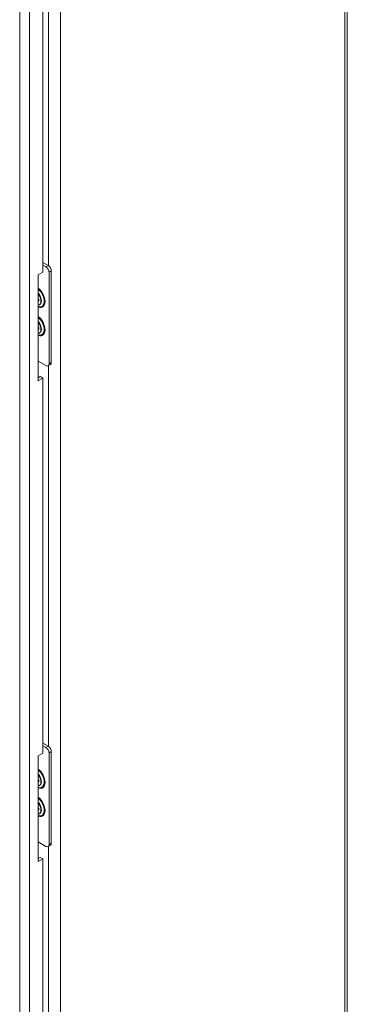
# Model space of a CAD drawing. Header units: inches. Extents: x 11 to 361, y 7 to 222.
# Tile 151 of 174: x 355 to 361, y 57 to 75. Entities that reach past the tile are written whole.
import ezdxf

# ---------------------------------------------------------------- set-up
doc = ezdxf.new("R2010")
doc.units = ezdxf.units.IN
doc.header["$LTSCALE"] = 22
doc.header["$MEASUREMENT"] = 0
doc.layers.add('Visible (ANSI)', color=7, linetype='Continuous', lineweight=5)
doc.layers.add('Visible Narrow (ANSI)', color=7, linetype='Continuous', lineweight=5)

msp = doc.modelspace()

# ---------------------------------------------------------------- linework, layer by layer
at = {"layer": 'Visible (ANSI)'}
for p, q in [((361.07585, 83.77966), (361.07585, 52.00222)), ((355.54137, 76.81383), (355.54137, 69.9922)), ((355.54137, 70.17144), (355.63926, 70.11492)), ((355.54137, 70.12335), (355.59761, 70.09088)), ((355.45803, 69.94408), (355.54137, 69.9922)), ((355.45803, 68.01948), (355.45803, 69.94408)), ((355.65317, 69.99465), (355.65317, 68.32666)), ((355.69482, 70.01869), (355.69482, 68.35071)), ((355.46888, 69.50385), (355.45803, 69.51011)), ((355.46686, 69.50501), (355.45803, 69.49882)), ((355.45803, 69.47747), (355.46888, 69.4712)), ((355.50692, 69.46996), (355.50483, 69.4517)), ((355.46888, 68.99062), (355.45803, 68.99688)), ((355.46686, 68.99178), (355.45803, 68.98559)), ((355.45803, 68.96424), (355.46888, 68.95798)), ((355.50692, 68.95673), (355.50483, 68.93847)), ((355.59761, 68.29459), (355.45803, 68.37518)), ((355.67855, 68.31474), (355.6369, 68.29069)), ((355.45803, 68.07286), (355.49514, 68.09429)), ((355.54137, 68.0676), (355.45803, 68.01948)), ((355.49514, 68.09429), (355.54137, 68.0676)), ((355.54137, 68.0676), (355.54137, 61.24596)), ((355.54137, 61.42521), (355.63926, 61.36869)), ((355.54137, 61.37712), (355.59761, 61.34465)), ((355.69482, 61.27246), (355.69482, 59.60447)), ((355.45803, 61.19785), (355.54137, 61.24596)), ((355.45803, 59.27325), (355.45803, 61.19785)), ((355.65317, 61.24842), (355.65317, 59.58043)), ((355.46888, 60.75761), (355.45803, 60.76387)), ((355.46686, 60.75877), (355.45803, 60.75258)), ((355.45803, 60.73123), (355.46888, 60.72497)), ((355.50692, 60.72372), (355.50483, 60.70546)), ((355.46888, 60.24439), (355.45803, 60.25065)), ((355.46686, 60.24555), (355.45803, 60.23936)), ((355.45803, 60.21801), (355.46888, 60.21174)), ((355.50692, 60.2105), (355.50483, 60.19224)), ((355.59761, 59.54835), (355.45803, 59.62894)), ((355.67855, 59.56851), (355.6369, 59.54446)), ((355.45803, 59.32663), (355.49514, 59.34805)), ((355.54137, 59.32137), (355.45803, 59.27325)), ((355.49514, 59.34805), (355.54137, 59.32137)), ((355.54137, 59.32137), (355.54137, 52.49973))]:
    msp.add_line(p, q, dxfattribs=at)
for centre, major_axis, start_param, end_param in [((355.59761, 70.02673), (0.03929, -0.06804), 0.78539816, 2.35619449), ((355.63926, 70.05077), (-0.03929, 0.06804), 3.92699082, 5.49778714), ((355.39963, 69.5275), (0.07496, -0.12983), 6.08119374, 8.0559732), ((355.39963, 69.5275), (-0.04997, 0.08655), 3.7256329, 4.12834874), ((355.39963, 69.01428), (0.07496, -0.12983), 6.08119374, 8.0559732), ((355.39963, 69.01428), (-0.04997, 0.08655), 3.7256329, 4.12834874), ((355.59761, 68.35874), (0.03929, -0.06804), 5.49778714, 7.06858347), ((355.63926, 68.38278), (0.03929, -0.06804), 0, 0.78539816), ((355.59761, 61.28049), (0.03929, -0.06804), 0.78539816, 2.35619449), ((355.63926, 61.30454), (-0.03929, 0.06804), 3.92699082, 5.49778714), ((355.39963, 60.78127), (0.07496, -0.12983), 6.08119374, 8.0559732), ((355.39963, 60.78127), (-0.04997, 0.08655), 3.7256329, 4.12834874), ((355.39963, 60.26804), (0.07496, -0.12983), 6.08119374, 8.0559732), ((355.39963, 60.26804), (-0.04997, 0.08655), 3.7256329, 4.12834874), ((355.59761, 59.61251), (0.03929, -0.06804), 5.49778714, 7.06858347), ((355.63926, 59.63655), (0.03929, -0.06804), 0, 0.78539816)]:
    msp.add_ellipse(centre, major_axis=major_axis, ratio=0.57735027, start_param=start_param, end_param=end_param, dxfattribs=at)
for points in [[(355.45803, 69.60546), (355.46557, 69.59639), (355.4726, 69.58639), (355.48572, 69.56418), (355.49161, 69.55184), (355.50073, 69.52728), (355.50398, 69.51506), (355.50759, 69.49221), (355.508, 69.48158), (355.50709, 69.47149), (355.50701, 69.47072), (355.50692, 69.46996)], [(355.45803, 69.09223), (355.46557, 69.08317), (355.4726, 69.07317), (355.48572, 69.05095), (355.49161, 69.03861), (355.50073, 69.01405), (355.50398, 69.00183), (355.50759, 68.97899), (355.508, 68.96835), (355.50709, 68.95827), (355.50701, 68.95749), (355.50692, 68.95673)], [(355.45803, 60.85923), (355.46557, 60.85016), (355.4726, 60.84016), (355.48572, 60.81794), (355.49161, 60.80561), (355.50073, 60.78104), (355.50398, 60.76882), (355.50759, 60.74598), (355.508, 60.73534), (355.50709, 60.72526), (355.50701, 60.72449), (355.50692, 60.72372)], [(355.45803, 60.346), (355.46557, 60.33693), (355.4726, 60.32693), (355.48572, 60.30472), (355.49161, 60.29238), (355.50073, 60.26782), (355.50398, 60.2556), (355.50759, 60.23275), (355.508, 60.22212), (355.50709, 60.21203), (355.50701, 60.21126), (355.50692, 60.2105)]]:
    msp.add_open_spline(points, degree=3, knots=[2.06699604, 2.06699604, 2.06699604, 2.06699604, 2.33906125, 2.33906125, 2.64183242, 2.64183242, 2.94313119, 2.94313119, 3.24006922, 3.24006922, 3.26501245, 3.26501245, 3.26501245, 3.26501245], dxfattribs=at)
at = {"layer": 'Visible Narrow (ANSI)'}
for p, q in [((361.03081, 51.93945), (361.03081, 83.71689)), ((355.12012, 49.38015), (355.12012, 79.64999)), ((355.29591, 79.69774), (355.29591, 49.3324)), ((355.8591, 79.56546), (355.8591, 50.1191)), ((355.64165, 70.11348), (355.64165, 77.03967)), ((355.63926, 70.11492), (355.59761, 70.09088)), ((355.65317, 69.99465), (355.69482, 70.01869)), ((355.64165, 61.36725), (355.64165, 68.29344)), ((355.69482, 68.35071), (355.65317, 68.32666)), ((355.63926, 61.36869), (355.59761, 61.34465)), ((355.65317, 61.24842), (355.69482, 61.27246)), ((355.64165, 52.62102), (355.64165, 59.5472)), ((355.69482, 59.60447), (355.65317, 59.58043))]:
    msp.add_line(p, q, dxfattribs=at)
for centre, major_axis, start_param, end_param in [((355.43094, 69.54558), (0.10653, -0.18451), 5.67858999, 8.45857695), ((355.42681, 69.54319), (0.09954, -0.17241), 5.72139103, 8.41577591), ((355.41012, 69.53355), (0.07364, -0.12754), 0.0560263, 1.87808584), ((355.43094, 69.03235), (0.10653, -0.18451), 5.67858999, 8.45857695), ((355.42681, 69.02997), (0.09954, -0.17241), 5.72139103, 8.41577591), ((355.41012, 69.02033), (0.07364, -0.12754), 0.0560263, 1.87808584), ((355.43094, 60.79934), (0.10653, -0.18451), 5.67858999, 8.45857695), ((355.42681, 60.79696), (0.09954, -0.17241), 5.72139103, 8.41577591), ((355.41012, 60.78732), (0.07364, -0.12754), 0.0560263, 1.87808584), ((355.43094, 60.28612), (0.10653, -0.18451), 5.67858999, 8.45857695), ((355.42681, 60.28373), (0.09954, -0.17241), 5.72139103, 8.41577591), ((355.41012, 60.27409), (0.07364, -0.12754), 0.0560263, 1.87808584)]:
    msp.add_ellipse(centre, major_axis=major_axis, ratio=0.57735027, start_param=start_param, end_param=end_param, dxfattribs=at)

doc.saveas('drawing.dxf')
